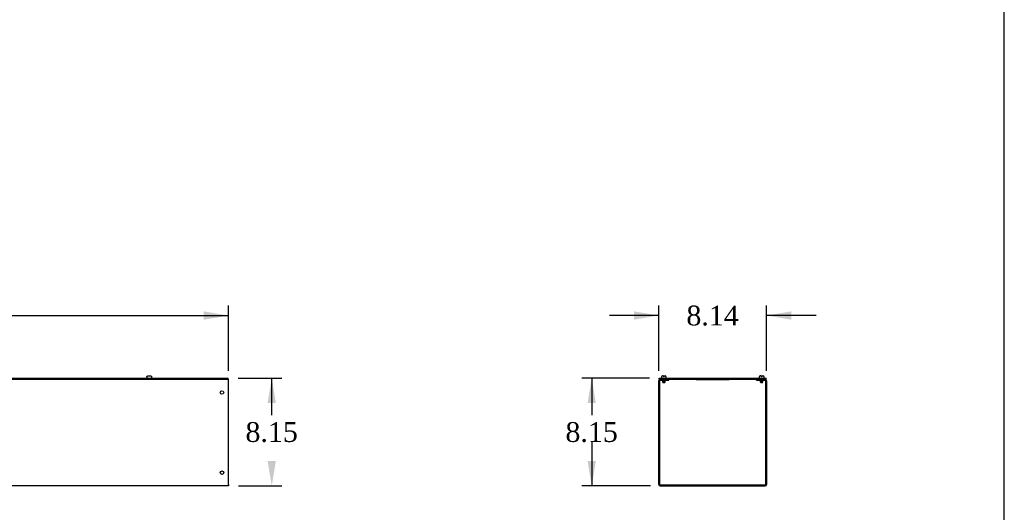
# Model space of a CAD drawing. Header units: inches. Extents: x 1 to 299, y -2 to 199.
# Tile 4 of 7: x 225 to 299, y 93 to 130. Entities that reach past the tile are written whole.
import ezdxf
from ezdxf.enums import TextEntityAlignment as Align

# ---------------------------------------------------------------- set-up
doc = ezdxf.new("R2010")
doc.units = ezdxf.units.IN
doc.header["$MEASUREMENT"] = 0
for name, color, linetype in [('COM56313-1', 7, 'Continuous'), ('COM56319-1', 7, 'Continuous'), ('Default', 7, 'Continuous'), ('QLB20316', 7, 'Continuous'), ('SCS19515', 7, 'Continuous')]:
    doc.layers.add(name, color=color, linetype=linetype)
doc.styles.add('SEACAD_Times_New_Roman', font='times.ttf')
doc.dimstyles.new('HAMMOND_(STH_-_300x200)', dxfattribs={"dimtxt": 1.5, "dimasz": 1.875, "dimexe": 0.75, "dimexo": 0.75, "dimgap": 0.375, "dimtad": 0, "dimtih": 1, "dimtoh": 1, "dimzin": 0, "dimdsep": 46, "dimtxsty": 'SEACAD_Times_New_Roman', "dimblk1": '_SE_FILLED', "dimblk2": '_SE_FILLED', "dimsah": 1, "dimcen": 0.75, "dimadec": 0, "dimazin": 0, "dimtfac": 0.8, "dimtofl": 0, "dimtmove": 1, "dimatfit": 3, "dimfxl": 1, "dimtolj": 1, "dimtzin": 0, "dimarcsym": 0})

# ---------------------------------------------------------------- blocks, each defined once
blk = doc.blocks.new('SE3')
at = {"layer": 'COM56313-1', "color": 7, "linetype": 'Continuous'}
for p, q in [((168.708, 103.061), (168.739, 103.061)), ((168.708, 103.061), (168.708, 102.953)), ((168.708, 102.953), (168.708, 95.097)), ((240.677, 103.061), (240.708, 103.061)), ((240.708, 102.953), (240.708, 103.061)), ((240.708, 95.097), (240.708, 102.953)), ((168.708, 94.989), (168.708, 95.097)), ((240.708, 94.989), (168.708, 94.989)), ((240.708, 95.097), (240.708, 94.989))]:
    blk.add_line(p, q, dxfattribs=at)
for centre in [(169.208, 102.061), (240.208, 102.061), (169.208, 95.989), (240.208, 95.989)]:
    blk.add_circle(centre, 0.133, dxfattribs=at)
at = {"layer": 'COM56319-1', "color": 7, "linetype": 'Continuous'}
for p, q in [((168.739, 103.139), (240.677, 103.139)), ((168.739, 103.061), (168.739, 103.139)), ((168.739, 103.061), (240.677, 103.061)), ((240.677, 103.061), (240.677, 103.139))]:
    blk.add_line(p, q, dxfattribs=at)
at = {"layer": 'SCS19515', "color": 7, "linetype": 'Continuous'}
for p, q in [((174.52, 103.224), (174.52, 103.164)), ((174.524, 103.239), (174.522, 103.239)), ((174.615, 103.314), (174.801, 103.314)), ((174.892, 103.239), (174.894, 103.239)), ((174.895, 103.164), (174.895, 103.224)), ((186.52, 103.224), (186.52, 103.164)), ((186.524, 103.239), (186.522, 103.239)), ((186.615, 103.314), (186.801, 103.314)), ((186.892, 103.239), (186.894, 103.239)), ((186.895, 103.164), (186.895, 103.224)), ((198.52, 103.224), (198.52, 103.164)), ((198.524, 103.239), (198.522, 103.239)), ((198.615, 103.314), (198.801, 103.314)), ((198.892, 103.239), (198.894, 103.239)), ((198.895, 103.164), (198.895, 103.224)), ((210.521, 103.224), (210.521, 103.164)), ((210.524, 103.239), (210.522, 103.239)), ((210.615, 103.314), (210.801, 103.314)), ((210.892, 103.239), (210.894, 103.239)), ((210.896, 103.164), (210.896, 103.224)), ((222.521, 103.224), (222.521, 103.164)), ((222.524, 103.239), (222.522, 103.239)), ((222.615, 103.314), (222.801, 103.314)), ((222.892, 103.239), (222.894, 103.239)), ((222.896, 103.164), (222.896, 103.224)), ((234.521, 103.224), (234.521, 103.164)), ((234.524, 103.239), (234.522, 103.239)), ((234.615, 103.314), (234.801, 103.314)), ((234.892, 103.239), (234.895, 103.239)), ((234.896, 103.164), (234.896, 103.224))]:
    blk.add_line(p, q, dxfattribs=at)
for centre, radius, start, end in [((174.61, 103.224), 0.09, 170.40593, 180), ((174.545, 103.164), 0.025, 180, 270), ((174.87, 103.164), 0.025, 270, 0), ((174.805, 103.224), 0.09, 0, 9.59407), ((186.61, 103.224), 0.09, 170.40593, 180), ((186.545, 103.164), 0.025, 180, 270), ((186.87, 103.164), 0.025, 270, 0), ((186.805, 103.224), 0.09, 0, 9.59407), ((198.61, 103.224), 0.09, 170.40593, 180), ((198.545, 103.164), 0.025, 180, 270), ((198.87, 103.164), 0.025, 270, 0), ((198.805, 103.224), 0.09, 0, 9.59407), ((210.611, 103.224), 0.09, 170.40593, 180), ((210.546, 103.164), 0.025, 180, 270), ((210.871, 103.164), 0.025, 270, 0), ((210.806, 103.224), 0.09, 0, 9.59407), ((222.611, 103.224), 0.09, 170.40593, 180), ((222.546, 103.164), 0.025, 180, 270), ((222.871, 103.164), 0.025, 270, 0), ((222.806, 103.224), 0.09, 0, 9.59407), ((234.611, 103.224), 0.09, 170.40593, 180), ((234.546, 103.164), 0.025, 180, 270), ((234.871, 103.164), 0.025, 270, 0), ((234.806, 103.224), 0.09, 0, 9.59407)]:
    blk.add_arc(centre, radius, start, end, dxfattribs=at)
for points in [[(174.524, 103.239), (174.525, 103.244), (174.526, 103.25), (174.53, 103.26), (174.532, 103.264), (174.538, 103.274), (174.541, 103.278), (174.548, 103.286), (174.551, 103.29), (174.56, 103.297), (174.564, 103.3), (174.574, 103.305), (174.578, 103.307), (174.589, 103.311), (174.594, 103.312), (174.604, 103.314), (174.61, 103.314), (174.615, 103.314)], [(174.801, 103.314), (174.806, 103.314), (174.811, 103.314), (174.822, 103.312), (174.827, 103.311), (174.837, 103.307), (174.842, 103.305), (174.851, 103.3), (174.856, 103.297), (174.864, 103.29), (174.868, 103.286), (174.875, 103.278), (174.878, 103.274), (174.883, 103.264), (174.886, 103.26), (174.889, 103.249), (174.891, 103.244), (174.892, 103.239)], [(186.524, 103.239), (186.525, 103.244), (186.526, 103.25), (186.53, 103.26), (186.532, 103.264), (186.538, 103.274), (186.541, 103.278), (186.548, 103.286), (186.552, 103.29), (186.56, 103.297), (186.564, 103.3), (186.574, 103.305), (186.579, 103.307), (186.589, 103.311), (186.594, 103.312), (186.604, 103.314), (186.61, 103.314), (186.615, 103.314)], [(186.801, 103.314), (186.806, 103.314), (186.811, 103.314), (186.822, 103.312), (186.827, 103.311), (186.837, 103.307), (186.842, 103.305), (186.851, 103.3), (186.856, 103.297), (186.864, 103.29), (186.868, 103.286), (186.875, 103.278), (186.878, 103.274), (186.883, 103.264), (186.886, 103.26), (186.889, 103.249), (186.891, 103.244), (186.892, 103.239)], [(198.524, 103.239), (198.525, 103.244), (198.526, 103.25), (198.53, 103.26), (198.532, 103.264), (198.538, 103.274), (198.541, 103.278), (198.548, 103.286), (198.552, 103.29), (198.56, 103.297), (198.564, 103.3), (198.574, 103.305), (198.579, 103.307), (198.589, 103.311), (198.594, 103.312), (198.605, 103.314), (198.61, 103.314), (198.615, 103.314)], [(198.801, 103.314), (198.806, 103.314), (198.811, 103.314), (198.822, 103.312), (198.827, 103.311), (198.837, 103.307), (198.842, 103.305), (198.852, 103.3), (198.856, 103.297), (198.864, 103.29), (198.868, 103.286), (198.875, 103.278), (198.878, 103.274), (198.884, 103.264), (198.886, 103.26), (198.89, 103.249), (198.891, 103.244), (198.892, 103.239)], [(210.524, 103.239), (210.525, 103.244), (210.527, 103.25), (210.53, 103.26), (210.532, 103.264), (210.538, 103.274), (210.541, 103.278), (210.548, 103.286), (210.552, 103.29), (210.56, 103.297), (210.565, 103.3), (210.574, 103.305), (210.579, 103.307), (210.589, 103.311), (210.594, 103.312), (210.605, 103.314), (210.61, 103.314), (210.615, 103.314)], [(210.801, 103.314), (210.806, 103.314), (210.812, 103.314), (210.822, 103.312), (210.827, 103.311), (210.837, 103.307), (210.842, 103.305), (210.852, 103.3), (210.856, 103.297), (210.864, 103.29), (210.868, 103.286), (210.875, 103.278), (210.878, 103.274), (210.884, 103.264), (210.886, 103.26), (210.89, 103.249), (210.891, 103.244), (210.892, 103.239)], [(222.524, 103.239), (222.525, 103.244), (222.527, 103.25), (222.53, 103.26), (222.533, 103.264), (222.538, 103.274), (222.541, 103.278), (222.548, 103.286), (222.552, 103.29), (222.56, 103.297), (222.565, 103.3), (222.574, 103.305), (222.579, 103.307), (222.589, 103.311), (222.594, 103.312), (222.605, 103.314), (222.61, 103.314), (222.615, 103.314)], [(222.801, 103.314), (222.806, 103.314), (222.812, 103.314), (222.822, 103.312), (222.827, 103.311), (222.837, 103.307), (222.842, 103.305), (222.852, 103.3), (222.856, 103.297), (222.864, 103.29), (222.868, 103.286), (222.875, 103.278), (222.878, 103.274), (222.884, 103.264), (222.886, 103.26), (222.89, 103.249), (222.891, 103.244), (222.892, 103.239)], [(234.524, 103.239), (234.525, 103.244), (234.527, 103.25), (234.53, 103.26), (234.533, 103.264), (234.538, 103.274), (234.541, 103.278), (234.548, 103.286), (234.552, 103.29), (234.56, 103.297), (234.565, 103.3), (234.574, 103.305), (234.579, 103.307), (234.589, 103.311), (234.594, 103.312), (234.605, 103.314), (234.61, 103.314), (234.615, 103.314)], [(234.801, 103.314), (234.806, 103.314), (234.812, 103.314), (234.822, 103.312), (234.827, 103.311), (234.838, 103.307), (234.842, 103.305), (234.852, 103.3), (234.856, 103.297), (234.864, 103.29), (234.868, 103.286), (234.875, 103.278), (234.878, 103.274), (234.884, 103.264), (234.886, 103.26), (234.89, 103.249), (234.891, 103.244), (234.892, 103.239)]]:
    blk.add_open_spline(points, degree=3, knots=[0, 0, 0, 0, 0.125, 0.125, 0.25, 0.25, 0.375, 0.375, 0.5, 0.5, 0.625, 0.625, 0.75, 0.75, 0.875, 0.875, 1, 1, 1, 1], dxfattribs=at)
blk = doc.blocks.new('DMBLK283')
at = {"layer": 'Default', "linetype": 'Continuous', "transparency": 16777216}
for points in [[(170.583, 108.198), (168.708, 107.886), (170.583, 107.573)], [(238.833, 108.198), (238.833, 107.573), (240.708, 107.886)]]:
    blk.add_hatch(color=7, dxfattribs=at).paths.add_polyline_path(points)
at = {"layer": 'Default', "color": 7, "linetype": 'Continuous', "transparency": 16777216}
for p, q in [((168.708, 103.703), (168.708, 108.636)), ((240.708, 103.703), (240.708, 108.636)), ((168.708, 107.886), (201.624, 107.886)), ((207.792, 107.886), (240.708, 107.886))]:
    blk.add_line(p, q, dxfattribs=at)
at = {"layer": 'Default', "color": 7, "linetype": 'Continuous', "transparency": 16777216, "style": 'SEACAD_Times_New_Roman'}
blk.add_text('72.00', height=1.5, dxfattribs=at).set_placement((202.149, 108.636), align=Align.TOP_LEFT)
blk = doc.blocks.new('_SE_FILLED')
at = {"color": 0}
blk.add_line((0, 0), (-1, 0), dxfattribs=at)
blk.add_solid([(0, 0), (-1, -0.1665), (-1, 0.1665), (0, 0)], dxfattribs=at)
blk = doc.blocks.new('DMBLK284')
at = {"layer": 'Default', "linetype": 'Continuous', "transparency": 16777216}
for points in [[(244.287, 101.264), (243.975, 103.139), (243.662, 101.264)], [(244.287, 96.864), (243.662, 96.864), (243.975, 94.989)]]:
    blk.add_hatch(color=7, dxfattribs=at).paths.add_polyline_path(points)
at = {"layer": 'Default', "color": 7, "linetype": 'Continuous', "transparency": 16777216}
for p, q in [((241.427, 103.139), (244.725, 103.139)), ((243.975, 100.339), (243.975, 103.139)), ((241.458, 94.989), (244.725, 94.989)), ((243.975, 94.989), (243.975, 94.989))]:
    blk.add_line(p, q, dxfattribs=at)
at = {"layer": 'Default', "color": 7, "linetype": 'Continuous', "transparency": 16777216, "style": 'SEACAD_Times_New_Roman'}
blk.add_text('8.15', height=1.5, dxfattribs=at).set_placement((241.984, 99.814), align=Align.TOP_LEFT)
blk = doc.blocks.new('SE6')
at = {"layer": 'COM56313-1', "color": 7, "linetype": 'Continuous'}
for p, q in [((273.271, 95.097), (273.271, 102.953)), ((273.343, 95.097), (273.343, 102.953)), ((273.379, 103.061), (273.521, 103.061)), ((273.379, 102.989), (273.521, 102.989)), ((273.521, 102.989), (273.521, 103.061)), ((273.521, 102.989), (274.021, 102.989)), ((274.021, 102.989), (274.021, 103.061)), ((280.665, 102.989), (280.665, 103.061)), ((280.665, 102.989), (281.165, 102.989)), ((281.165, 103.061), (281.307, 103.061)), ((281.165, 102.989), (281.165, 103.061)), ((281.165, 102.989), (281.307, 102.989)), ((281.343, 102.953), (281.343, 95.097)), ((281.415, 102.953), (281.415, 95.097)), ((273.379, 95.061), (281.307, 95.061)), ((273.379, 94.989), (281.307, 94.989))]:
    blk.add_line(p, q, dxfattribs=at)
for centre, radius, start, end in [((273.379, 102.953), 0.108, 90, 180), ((273.379, 102.953), 0.036, 90, 180), ((281.307, 102.953), 0.108, 0, 90), ((281.307, 102.953), 0.036, 0, 90), ((273.379, 95.097), 0.108, 180, 270), ((273.379, 95.097), 0.036, 180, 270), ((281.307, 95.097), 0.108, 270, 0), ((281.307, 95.097), 0.036, 270, 0)]:
    blk.add_arc(centre, radius, start, end, dxfattribs=at)
at = {"layer": 'COM56319-1', "color": 7, "linetype": 'Continuous'}
for p, q in [((273.302, 103.139), (281.384, 103.139)), ((273.302, 103.061), (273.302, 103.139)), ((273.302, 103.061), (273.379, 103.061)), ((273.521, 103.061), (281.165, 103.061)), ((281.307, 103.061), (281.384, 103.061)), ((281.384, 103.061), (281.384, 103.139))]:
    blk.add_line(p, q, dxfattribs=at)
at = {"layer": 'QLB20316', "color": 7, "linetype": 'Continuous'}
for p, q in [((276.093, 103.061), (276.093, 103.031)), ((276.093, 103.031), (276.468, 103.031)), ((276.468, 103.031), (278.218, 103.031)), ((278.218, 103.031), (278.593, 103.031)), ((278.593, 103.061), (278.593, 103.031))]:
    blk.add_line(p, q, dxfattribs=at)
at = {"layer": 'SCS19515', "color": 7, "linetype": 'Continuous'}
for p, q in [((273.458, 103.224), (273.458, 103.164)), ((273.615, 103.314), (273.548, 103.314)), ((273.55, 102.989), (273.55, 102.857)), ((273.74, 102.857), (273.55, 102.857)), ((273.55, 102.857), (273.58, 102.827)), ((273.58, 102.827), (273.71, 102.827)), ((273.615, 103.314), (273.615, 103.239)), ((273.675, 103.239), (273.615, 103.239)), ((273.675, 103.314), (273.743, 103.314)), ((273.675, 103.239), (273.675, 103.314)), ((273.71, 102.827), (273.74, 102.857)), ((273.74, 102.857), (273.74, 102.989)), ((273.833, 103.164), (273.833, 103.224)), ((280.852, 103.224), (280.852, 103.164)), ((281.01, 103.314), (280.942, 103.314)), ((280.945, 102.989), (280.945, 102.857)), ((281.135, 102.857), (280.945, 102.857)), ((280.945, 102.857), (280.975, 102.827)), ((280.975, 102.827), (281.105, 102.827)), ((281.01, 103.314), (281.01, 103.239)), ((281.07, 103.239), (281.01, 103.239)), ((281.07, 103.314), (281.137, 103.314)), ((281.07, 103.239), (281.07, 103.314)), ((281.105, 102.827), (281.135, 102.857)), ((281.135, 102.857), (281.135, 102.989)), ((281.227, 103.164), (281.227, 103.224))]:
    blk.add_line(p, q, dxfattribs=at)
for centre, radius, start, end in [((273.548, 103.224), 0.09, 90, 180), ((273.483, 103.164), 0.025, 180, 270), ((273.743, 103.224), 0.09, 0, 90), ((273.808, 103.164), 0.025, 270, 0), ((280.942, 103.224), 0.09, 90, 180), ((280.877, 103.164), 0.025, 180, 270), ((281.137, 103.224), 0.09, 0, 90), ((281.202, 103.164), 0.025, 270, 0)]:
    blk.add_arc(centre, radius, start, end, dxfattribs=at)
blk = doc.blocks.new('DMBLK285')
at = {"layer": 'Default', "linetype": 'Continuous', "transparency": 16777216}
for points in [[(271.396, 108.198), (271.396, 107.573), (273.271, 107.886)], [(283.29, 108.198), (281.415, 107.886), (283.29, 107.573)]]:
    blk.add_hatch(color=7, dxfattribs=at).paths.add_polyline_path(points)
at = {"layer": 'Default', "color": 7, "linetype": 'Continuous', "transparency": 16777216}
for p, q in [((273.271, 103.703), (273.271, 108.636)), ((281.415, 103.703), (281.415, 108.636)), ((273.271, 107.886), (269.521, 107.886)), ((285.165, 107.886), (281.415, 107.886))]:
    blk.add_line(p, q, dxfattribs=at)
at = {"layer": 'Default', "color": 7, "linetype": 'Continuous', "transparency": 16777216, "style": 'SEACAD_Times_New_Roman'}
blk.add_text('8.14', height=1.5, dxfattribs=at).set_placement((275.352, 108.636), align=Align.TOP_LEFT)
blk = doc.blocks.new('DMBLK286')
at = {"layer": 'Default', "linetype": 'Continuous', "transparency": 16777216}
for points in [[(267.876, 101.264), (268.501, 101.264), (268.188, 103.139)], [(267.876, 96.864), (268.188, 94.989), (268.501, 96.864)]]:
    blk.add_hatch(color=7, dxfattribs=at).paths.add_polyline_path(points)
at = {"layer": 'Default', "color": 7, "linetype": 'Continuous', "transparency": 16777216}
for p, q in [((272.552, 103.139), (267.438, 103.139)), ((268.188, 103.139), (268.188, 100.339)), ((268.188, 98.314), (268.188, 94.989)), ((272.629, 94.989), (267.438, 94.989))]:
    blk.add_line(p, q, dxfattribs=at)
at = {"layer": 'Default', "color": 7, "linetype": 'Continuous', "transparency": 16777216, "style": 'SEACAD_Times_New_Roman'}
blk.add_text('8.15', height=1.5, dxfattribs=at).set_placement((266.198, 99.814), align=Align.TOP_LEFT)
blk = doc.blocks.new('BORDER')
at = {"layer": 'Default', "color": 7, "linetype": 'Continuous'}
blk.add_line((0, 0), (0, 27.86), dxfattribs=at)

msp = doc.modelspace()

# ---------------------------------------------------------------- block references
at = {"layer": 'Default', "color": 7, "xscale": 7.12, "yscale": 7.12, "zscale": 7.12}
msp.add_blockref('BORDER', (299.411, 0.564), dxfattribs=at)
at = {"layer": 'Default'}
for name in ['SE3', 'SE6']:
    msp.add_blockref(name, (0, 0), dxfattribs=at)

# ---------------------------------------------------------------- dimensions: what is measured, and where the dimension line sits
at = {"layer": 'Default', "color": 7, "linetype": 'Continuous'}
for base, p1, p2, angle, picture, middle, dimtype in [((168.708, 107.886), (168.708, 102.953), (240.708, 102.953), 0, 'DMBLK283', (204.708, 107.886), 161), ((243.975, 94.989), (240.708, 94.989), (240.677, 103.139), 90.21793, 'DMBLK284', (243.975, 99.064), 161), ((268.188, 94.989), (273.302, 103.139), (273.379, 94.989), 90, 'DMBLK286', (268.188, 99.064), 160)]:
    dim = msp.add_linear_dim(base=base, p1=p1, p2=p2, angle=angle, text='\\A1;<>', dimstyle='HAMMOND_(STH_-_300x200)', override={"dimtmove": 0}, dxfattribs=at)
    dim.commit()
    dim.dimension.update_dxf_attribs({"geometry": picture, "text_midpoint": middle, "dimtype": dimtype})
dim = msp.add_linear_dim(base=(273.271, 107.886), p1=(281.415, 102.953), p2=(273.271, 102.953), text='\\A1;<>', dimstyle='HAMMOND_(STH_-_300x200)', override={"dimtmove": 0}, dxfattribs=at)
dim.commit()
dim.dimension.update_dxf_attribs({"geometry": 'DMBLK285', "text_midpoint": (277.343, 107.886), "dimtype": 160})

doc.saveas('drawing.dxf')
